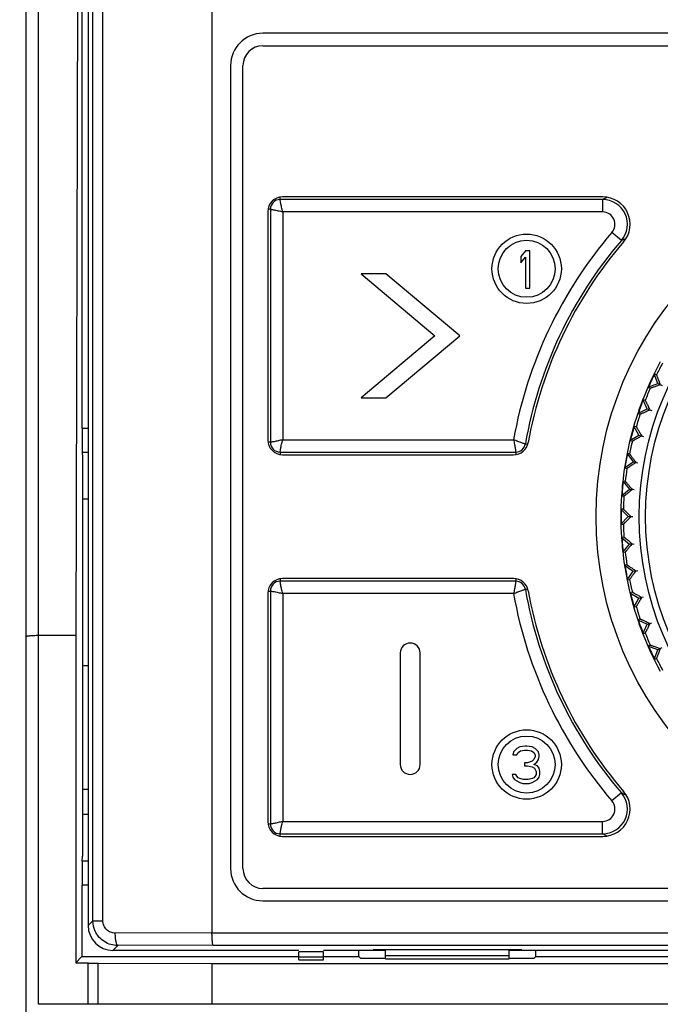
# Model space of a CAD drawing. Header units: millimetres. Extents: x 1117 to 38156, y -1945 to 7303.
# Tile 6 of 256: x 1241 to 1267, y 934 to 974. Entities that reach past the tile are written whole.
import ezdxf

# ---------------------------------------------------------------- set-up
doc = ezdxf.new("R2010")
doc.units = ezdxf.units.MM
doc.styles.get("Standard").update_dxf_attribs({"font": 'arial.ttf'})
doc.dimstyles.new('DIMSTYLE_1', dxfattribs={"dimtxt": 4.2, "dimasz": 3.6, "dimexe": 2.5, "dimexo": 0, "dimgap": 1.05, "dimtad": 1, "dimdsep": 46, "dimtxsty": 'Standard', "dimblk": '_FILLED', "dimblk1": '_FILLED', "dimblk2": '_FILLED', "dimcen": 0.09, "dimazin": 2, "dimtp": 0.01, "dimtm": 0.01, "dimtfac": 1, "dimtofl": 0, "dimtmove": 0, "dimatfit": 3, "dimldrblk": '_FILLED', "dimfxl": 0, "dimtolj": 1, "dimarcsym": 0})

# ---------------------------------------------------------------- blocks, each defined once
blk = doc.blocks.new('_FILLED')
at = {"color": 0, "linetype": 'ByBlock'}
blk.add_solid([(0, 0), (-1, 0.167), (-1, -0.167)], dxfattribs=at)
blk = doc.blocks.new('*D79')
at = {"color": 0, "linetype": 'Continuous', "lineweight": -2}
for p, q in [((1243.259, 1036.323), (1191.286, 1036.323)), ((1193.786, 1032.723), (1193.786, 834.332)), ((1267.059, 830.732), (1191.286, 830.732))]:
    blk.add_line(p, q, dxfattribs=at)
at = {"layer": 'Defpoints', "color": 0, "linetype": 'Continuous'}
for p in [(1243.259, 1036.323), (1193.786, 830.732), (1267.059, 830.732)]:
    blk.add_point(p, dxfattribs=at)
at = {"color": 0, "linetype": 'Continuous', "lineweight": -2, "xscale": 3.6, "yscale": 3.6, "zscale": 3.6}
for p, rotation in [((1193.786, 1036.323), 90), ((1193.786, 830.732), 270)]:
    blk.add_blockref('_FILLED', p, dxfattribs=dict(at, rotation=rotation))
at = {"color": 0, "linetype": 'Continuous', "insert": (1187.631, 933.527), "char_height": 10, "attachment_point": 5, "rotation": 90}
blk.add_mtext('\\A1;205.59', dxfattribs=at)

msp = doc.modelspace()

# ---------------------------------------------------------------- linework, layer by layer
at = {"linetype": 'Continuous'}
for p, q in [((1248.559, 1021.416), (1248.559, 937.032)), ((1243.753, 937.517), (1243.753, 1020.384)), ((1244.155, 937.517), (1244.155, 1020.384)), ((1241.059, 862.323), (1241.059, 1019.971)), ((1241.559, 934.148), (1241.559, 1019.971)), ((1243.559, 1017.651), (1243.559, 937.322)), ((1243.185, 991.329), (1243.059, 949.023)), ((1243.312, 991.456), (1243.312, 957.39)), ((1305.509, 973.323), (1250.609, 973.323)), ((1250.609, 972.823), (1305.509, 972.823)), ((1249.309, 972.023), (1249.309, 939.623)), ((1249.809, 939.623), (1249.809, 972.023)), ((1251.309, 966.618), (1251.309, 966.713)), ((1264.324, 966.618), (1251.309, 966.618)), ((1264.334, 966.723), (1251.409, 966.723)), ((1264.324, 966.618), (1264.324, 966.118)), ((1264.432, 966.667), (1264.491, 966.694)), ((1250.809, 966.123), (1250.809, 956.923)), ((1250.914, 966.223), (1250.819, 966.223)), ((1250.914, 966.223), (1250.914, 956.823)), ((1251.414, 966.118), (1251.414, 956.927)), ((1264.324, 966.118), (1251.414, 966.118)), ((1265.082, 964.966), (1264.703, 965.292)), ((1265.187, 965.011), (1265.268, 965.046)), ((1261.207, 964.543), (1261.019, 964.319)), ((1261.394, 964.543), (1261.207, 964.543)), ((1261.394, 963.043), (1261.394, 964.543)), ((1261.019, 964.319), (1261.019, 964.064)), ((1261.019, 964.064), (1261.207, 964.287)), ((1261.207, 964.287), (1261.207, 963.043)), ((1254.58, 963.623), (1257.559, 961.123)), ((1255.58, 963.623), (1254.58, 963.623)), ((1258.559, 961.123), (1255.58, 963.623)), ((1261.207, 963.043), (1261.394, 963.043)), ((1257.559, 961.123), (1254.58, 958.623)), ((1255.58, 958.623), (1258.559, 961.123)), ((1266.551, 959.189), (1266.406, 959.586)), ((1266.498, 959.543), (1266.406, 959.586)), ((1266.154, 959.045), (1266.551, 959.189)), ((1266.154, 959.045), (1266.246, 959.002)), ((1266.549, 959.19), (1266.723, 959.109)), ((1266.551, 959.189), (1266.653, 959.141)), ((1254.58, 958.623), (1255.58, 958.623)), ((1265.744, 957.987), (1266.127, 958.166)), ((1266.127, 958.166), (1265.948, 958.548)), ((1266.044, 958.513), (1265.948, 958.548)), ((1266.125, 958.166), (1266.305, 958.101)), ((1266.127, 958.166), (1266.233, 958.127)), ((1265.744, 957.987), (1265.84, 957.953)), ((1243.312, 957.39), (1243.559, 957.39)), ((1265.793, 957.109), (1265.583, 957.475)), ((1265.681, 957.448), (1265.583, 957.475)), ((1265.428, 956.898), (1265.793, 957.109)), ((1265.792, 957.11), (1265.977, 957.06)), ((1265.793, 957.109), (1265.903, 957.08)), ((1250.914, 956.823), (1250.819, 956.823)), ((1251.414, 956.927), (1260.73, 956.927)), ((1261.207, 956.755), (1261.304, 956.738)), ((1265.428, 956.898), (1265.526, 956.872)), ((1243.325, 956.424), (1243.338, 956.221)), ((1243.325, 956.424), (1243.559, 956.424)), ((1243.338, 956.221), (1243.338, 940.125)), ((1251.309, 956.428), (1251.309, 956.332)), ((1251.309, 956.428), (1260.818, 956.428)), ((1251.409, 956.323), (1260.734, 956.323)), ((1260.818, 956.428), (1260.818, 956.33)), ((1265.312, 956.373), (1265.554, 956.028)), ((1265.412, 956.356), (1265.312, 956.373)), ((1265.208, 955.786), (1265.554, 956.028)), ((1265.208, 955.786), (1265.308, 955.768)), ((1265.552, 956.028), (1265.741, 955.995)), ((1265.554, 956.028), (1265.665, 956.008)), ((1265.138, 955.252), (1265.409, 954.929)), ((1265.239, 955.244), (1265.138, 955.252)), ((1265.086, 954.658), (1265.409, 954.929)), ((1265.086, 954.658), (1265.187, 954.649)), ((1265.407, 954.93), (1265.599, 954.913)), ((1265.409, 954.929), (1265.522, 954.919)), ((1243.559, 954.533), (1243.338, 954.533)), ((1265.062, 954.121), (1265.361, 953.823)), ((1265.164, 954.121), (1265.062, 954.121)), ((1265.062, 953.524), (1265.361, 953.823)), ((1265.359, 953.823), (1265.551, 953.823)), ((1265.361, 953.823), (1265.474, 953.823)), ((1265.062, 953.524), (1265.164, 953.524)), ((1265.187, 952.996), (1265.086, 952.987)), ((1265.086, 952.987), (1265.409, 952.716)), ((1265.138, 952.393), (1265.409, 952.716)), ((1265.407, 952.716), (1265.599, 952.732)), ((1265.409, 952.716), (1265.522, 952.726)), ((1265.138, 952.393), (1265.239, 952.402)), ((1265.308, 951.877), (1265.208, 951.86)), ((1265.208, 951.86), (1265.554, 951.618)), ((1265.312, 951.272), (1265.554, 951.618)), ((1265.552, 951.617), (1265.741, 951.651)), ((1265.554, 951.618), (1265.665, 951.637)), ((1251.309, 951.313), (1251.309, 951.218)), ((1260.818, 951.218), (1251.309, 951.218)), ((1260.734, 951.323), (1251.409, 951.323)), ((1260.818, 951.315), (1260.818, 951.218)), ((1265.312, 951.272), (1265.412, 951.29)), ((1250.809, 950.723), (1250.809, 941.523)), ((1250.819, 950.823), (1250.914, 950.823)), ((1250.914, 950.823), (1250.914, 941.423)), ((1251.414, 950.718), (1251.414, 941.527)), ((1260.73, 950.718), (1251.414, 950.718)), ((1261.304, 950.907), (1261.207, 950.89)), ((1265.526, 950.773), (1265.428, 950.747)), ((1265.428, 950.747), (1265.793, 950.536)), ((1265.583, 950.171), (1265.793, 950.536)), ((1265.792, 950.536), (1265.977, 950.585)), ((1265.793, 950.536), (1265.903, 950.565)), ((1265.583, 950.171), (1265.681, 950.197)), ((1265.84, 949.693), (1265.744, 949.658)), ((1265.744, 949.658), (1266.127, 949.48)), ((1265.948, 949.097), (1266.127, 949.48)), ((1266.125, 949.479), (1266.305, 949.545)), ((1266.127, 949.48), (1266.233, 949.518)), ((1243.059, 949.023), (1241.559, 949.023)), ((1243.059, 949.023), (1243.059, 935.823)), ((1265.948, 949.097), (1266.044, 949.132)), ((1266.246, 948.643), (1266.154, 948.6)), ((1256.159, 948.323), (1256.159, 943.823)), ((1256.959, 943.823), (1256.959, 948.323)), ((1266.551, 948.456), (1266.154, 948.6)), ((1266.406, 948.06), (1266.551, 948.456)), ((1266.549, 948.455), (1266.723, 948.537)), ((1266.551, 948.456), (1266.653, 948.504)), ((1266.406, 948.06), (1266.498, 948.103)), ((1243.338, 947.823), (1243.559, 947.823)), ((1260.732, 944.339), (1260.7, 944.212)), ((1260.857, 944.467), (1260.732, 944.339)), ((1260.982, 944.531), (1260.857, 944.467)), ((1260.857, 944.212), (1260.919, 944.307)), ((1260.919, 944.307), (1261.013, 944.371)), ((1261.2, 944.563), (1260.982, 944.531)), ((1261.013, 944.371), (1261.169, 944.403)), ((1261.169, 944.403), (1261.294, 944.403)), ((1261.263, 944.563), (1261.2, 944.563)), ((1261.482, 944.531), (1261.263, 944.563)), ((1261.294, 944.403), (1261.45, 944.371)), ((1261.45, 944.371), (1261.544, 944.307)), ((1261.607, 944.467), (1261.482, 944.531)), ((1261.544, 944.307), (1261.607, 944.212)), ((1261.732, 944.339), (1261.607, 944.467)), ((1261.763, 944.212), (1261.732, 944.339)), ((1260.7, 944.212), (1260.857, 944.212)), ((1261.169, 943.892), (1261.169, 943.765)), ((1261.294, 943.892), (1261.169, 943.892)), ((1261.482, 943.956), (1261.294, 943.892)), ((1261.544, 944.02), (1261.482, 943.956)), ((1261.607, 944.148), (1261.544, 944.02)), ((1261.544, 943.829), (1261.669, 943.924)), ((1261.607, 944.212), (1261.607, 944.148)), ((1261.669, 943.924), (1261.732, 944.02)), ((1261.732, 944.02), (1261.763, 944.148)), ((1261.763, 944.148), (1261.763, 944.212)), ((1261.169, 943.765), (1261.294, 943.765)), ((1261.294, 943.765), (1261.482, 943.733)), ((1261.482, 943.733), (1261.575, 943.669)), ((1261.7, 943.765), (1261.544, 943.829)), ((1261.575, 943.669), (1261.638, 943.541)), ((1261.638, 943.541), (1261.638, 943.414)), ((1261.763, 943.669), (1261.7, 943.765)), ((1261.794, 943.541), (1261.763, 943.669)), ((1261.794, 943.414), (1261.794, 943.541)), ((1260.669, 943.414), (1260.7, 943.318)), ((1260.825, 943.414), (1260.669, 943.414)), ((1260.7, 943.318), (1260.763, 943.222)), ((1260.763, 943.222), (1260.857, 943.158)), ((1260.857, 943.35), (1260.825, 943.414)), ((1260.919, 943.286), (1260.857, 943.35)), ((1260.857, 943.158), (1260.982, 943.095)), ((1260.982, 943.254), (1260.919, 943.286)), ((1261.138, 943.222), (1260.982, 943.254)), ((1260.982, 943.095), (1261.107, 943.063)), ((1261.107, 943.063), (1261.357, 943.063)), ((1261.325, 943.222), (1261.138, 943.222)), ((1261.482, 943.254), (1261.325, 943.222)), ((1261.357, 943.063), (1261.482, 943.095)), ((1261.544, 943.286), (1261.482, 943.254)), ((1261.482, 943.095), (1261.607, 943.158)), ((1261.607, 943.35), (1261.544, 943.286)), ((1261.638, 943.414), (1261.607, 943.35)), ((1261.607, 943.158), (1261.7, 943.222)), ((1261.7, 943.222), (1261.763, 943.318)), ((1261.763, 943.318), (1261.794, 943.414)), ((1243.338, 942.823), (1243.559, 942.823)), ((1265.082, 942.679), (1264.703, 942.353)), ((1265.133, 942.657), (1265.082, 942.679)), ((1243.338, 941.813), (1243.559, 941.813)), ((1251.414, 941.527), (1264.324, 941.527)), ((1264.324, 941.028), (1264.324, 941.527)), ((1250.819, 941.423), (1250.914, 941.423)), ((1251.309, 940.932), (1251.309, 941.028)), ((1251.309, 941.028), (1264.324, 941.028)), ((1251.409, 940.923), (1264.334, 940.923)), ((1264.372, 941.005), (1264.324, 941.028)), ((1243.325, 939.921), (1243.338, 940.125)), ((1243.559, 939.921), (1243.325, 939.921)), ((1243.312, 938.955), (1243.312, 936.076)), ((1243.559, 938.955), (1243.312, 938.955)), ((1305.509, 938.823), (1250.609, 938.823)), ((1250.609, 938.323), (1305.509, 938.323)), ((1243.559, 937.322), (1243.753, 937.517)), ((1243.753, 937.517), (1244.155, 937.517)), ((1248.559, 937.032), (1244.657, 937.019)), ((1248.559, 937.032), (1307.559, 937.032)), ((1244.559, 936.323), (1244.755, 936.519)), ((1252.059, 936.323), (1244.559, 936.323)), ((1248.609, 936.532), (1244.755, 936.519)), ((1248.609, 936.532), (1307.51, 936.532)), ((1255.559, 936.323), (1253.059, 936.323)), ((1254.487, 936.076), (1254.487, 936.323)), ((1255.059, 936.323), (1255.059, 936.349)), ((1261.059, 936.349), (1255.059, 936.349)), ((1255.559, 935.98), (1255.559, 936.349)), ((1260.559, 935.98), (1260.559, 936.349)), ((1295.559, 936.323), (1260.559, 936.323)), ((1261.059, 936.323), (1261.059, 936.349)), ((1261.631, 936.076), (1261.631, 936.323)), ((1243.059, 935.823), (1243.312, 936.076)), ((1243.312, 936.076), (1252.059, 936.076)), ((1252.059, 935.936), (1252.059, 936.261)), ((1253.059, 936.261), (1252.059, 936.261)), ((1253.059, 936.052), (1252.059, 936.052)), ((1252.059, 935.936), (1253.059, 935.936)), ((1253.059, 935.936), (1253.059, 936.261)), ((1253.059, 936.076), (1254.487, 936.076)), ((1254.487, 936.076), (1254.559, 936.004)), ((1254.559, 936.004), (1255.559, 936.004)), ((1255.559, 936.123), (1260.559, 936.123)), ((1255.559, 935.98), (1260.559, 935.98)), ((1260.559, 936.004), (1261.559, 936.004)), ((1261.631, 936.076), (1261.559, 936.004)), ((1261.631, 936.076), (1294.487, 936.076)), ((1243.059, 935.823), (1243.559, 935.823)), ((1243.559, 934.151), (1243.559, 935.812)), ((1243.961, 934.154), (1243.961, 935.804)), ((1243.961, 935.804), (1248.559, 935.788)), ((1248.559, 935.788), (1248.559, 934.159)), ((1248.559, 935.788), (1307.559, 935.788)), ((1243.559, 934.148), (1241.559, 934.148)), ((1248.559, 934.159), (1243.961, 934.154)), ((1307.559, 934.159), (1248.559, 934.159))]:
    msp.add_line(p, q, dxfattribs=at)
for centre, radius in [((1278.059, 953.823), 14), ((1278.059, 953.823), 12.258), ((1278.059, 953.823), 12), ((1261.259, 963.823), 1.4), ((1261.259, 963.823), 1.15), ((1261.259, 943.823), 1.4), ((1261.259, 943.823), 1.15)]:
    msp.add_circle(centre, radius, dxfattribs=at)
for centre, radius, start, end in [((1250.609, 972.023), 1.3, 90, 180), ((1250.609, 972.023), 0.8, 90, 180), ((1251.409, 966.123), 0.6, 90, 180), ((1251.309, 966.223), 0.395, 90, 180), ((1280.933, 930.46), 39.79, 114.501, 114.6723), ((1264.324, 965.618), 1, 319.3633, 89.9818), ((1264.334, 965.623), 1.1, 319.3124, 90), ((1264.324, 965.618), 0.5, 319.3298, 90.0199), ((1278.059, 953.823), 17.605, 139.3448, 169.8423), ((1278.059, 953.823), 17.105, 139.3451, 170.1291), ((1278.059, 953.823), 17, 139.3124, 169.8552), ((1280.396, 929.605), 38.535, 113.2467, 113.4156), ((1278.059, 953.823), 13, 151.3147, 158.6853), ((1278.059, 953.823), 12.898, 151.325, 153.675), ((1278.059, 953.823), 12.983, 153.6807, 156.3204), ((1278.059, 953.823), 12.898, 156.325, 158.675), ((1278.059, 953.823), 13, 158.6901, 161.3066), ((1278.059, 953.823), 12.983, 158.6951, 161.1531), ((1278.059, 953.823), 13, 161.3147, 168.6853), ((1278.059, 953.823), 12.898, 161.325, 163.675), ((1278.059, 953.823), 12.983, 163.677, 166.3211), ((1251.409, 956.923), 0.6, 180, 270), ((1251.309, 956.823), 0.395, 180, 270), ((1260.734, 956.923), 0.6, 270, 349.8552), ((1260.818, 956.823), 0.395, 270, 350.1291), ((1278.059, 953.823), 12.898, 166.325, 168.675), ((1278.059, 953.823), 13, 168.6924, 171.3072), ((1278.059, 953.823), 12.983, 168.6973, 171.1549), ((1278.059, 953.823), 13, 171.3147, 176.2993), ((1278.059, 953.823), 12.898, 171.325, 173.675), ((1278.059, 953.823), 12.983, 173.668, 176.301), ((1278.059, 953.823), 13, 176.3147, 183.6853), ((1278.059, 953.823), 12.898, 176.325, 178.675), ((1278.059, 953.823), 12.983, 178.6827, 181.1683), ((1278.059, 953.823), 12.898, 181.325, 183.675), ((1278.059, 953.823), 13, 183.7007, 188.6853), ((1278.059, 953.823), 12.983, 183.699, 186.332), ((1278.059, 953.823), 12.898, 186.325, 188.675), ((1278.059, 953.823), 13, 188.6928, 191.3076), ((1278.059, 953.823), 12.983, 188.6978, 191.1544), ((1251.409, 950.723), 0.6, 90, 180), ((1251.309, 950.823), 0.395, 90, 180), ((1260.734, 950.723), 0.6, 10.1448, 90), ((1260.818, 950.823), 0.395, 9.8709, 90), ((1278.059, 953.823), 13, 191.3147, 198.6853), ((1278.059, 953.823), 12.898, 191.325, 193.675), ((1278.059, 953.823), 17.605, 190.1579, 220.6552), ((1278.059, 953.823), 17.105, 189.8709, 220.655), ((1278.059, 953.823), 17, 190.1448, 220.6876), ((1278.059, 953.823), 12.983, 193.6789, 196.323), ((1278.059, 953.823), 12.898, 196.325, 198.675), ((1278.059, 953.823), 13, 198.6934, 201.3099), ((1278.059, 953.823), 12.983, 198.6983, 201.1577), ((1278.059, 953.823), 13, 201.3147, 208.6853), ((1278.059, 953.823), 12.898, 201.325, 203.675), ((1256.559, 948.323), 0.4, 0, 180), ((1278.059, 953.823), 12.983, 203.6796, 206.3193), ((1278.059, 953.823), 12.898, 206.325, 208.675), ((1256.559, 943.823), 0.4, 180, 0), ((1264.324, 942.028), 1, 270.0182, 40.6367), ((1264.334, 942.023), 1.1, 270, 40.6876), ((1264.324, 942.027), 0.5, 269.9801, 40.6703), ((1280.43, 978.12), 38.622, 246.6663, 246.8844), ((1251.409, 941.523), 0.6, 180, 270), ((1251.309, 941.423), 0.395, 180, 270), ((1280.838, 976.976), 39.561, 245.4034, 245.6073), ((1250.609, 939.623), 1.3, 180, 270), ((1250.609, 939.623), 0.8, 180, 270)]:
    msp.add_arc(centre, radius, start, end, dxfattribs=at)
for centre, major_axis, ratio, start_param, end_param in [((1243.33, 957.39), (0, 1), 0.017455, -4.712389, -3.403392), ((1243.33, 938.955), (0, 1), 0.017455, 0.261799, 1.570796), ((1244.559, 937.323), (0.707, 0.707), 0.999695, 2.356347, 3.926839), ((1244.059, 935.812), (0.5, 0), 0.017455, 3.141593, 4.514993), ((1244.059, 934.151), (0.5, 0), 0.005236, 1.768192, 3.141593)]:
    msp.add_ellipse(centre, major_axis=major_axis, ratio=ratio, start_param=start_param, end_param=end_param, dxfattribs=at)
for points, knots in [([(1251.414, 966.118), (1251.396, 966.179), (1251.368, 966.295), (1251.339, 966.432), (1251.323, 966.523), (1251.315, 966.57), (1251.312, 966.6), (1251.309, 966.614), (1251.309, 966.618)], [0, 0, 0, 0, 0.375828, 0.698411, 0.823801, 0.918165, 0.977677, 1, 1, 1, 1]), ([(1250.914, 966.223), (1250.918, 966.223), (1250.932, 966.22), (1250.961, 966.216), (1251.008, 966.209), (1251.07, 966.198), (1251.145, 966.183), (1251.262, 966.158), (1251.352, 966.136), (1251.414, 966.118)], [0, 0, 0, 0, 0.022317, 0.081844, 0.176208, 0.301587, 0.452932, 0.624181, 1, 1, 1, 1]), ([(1266.498, 959.543), (1266.499, 959.542), (1266.5, 959.539), (1266.503, 959.533), (1266.507, 959.523), (1266.513, 959.51), (1266.52, 959.493), (1266.531, 959.464), (1266.548, 959.421), (1266.57, 959.362), (1266.596, 959.294), (1266.624, 959.22), (1266.643, 959.168), (1266.653, 959.141)], [0, 0, 0, 0, 0.006467, 0.022314, 0.047417, 0.081484, 0.124046, 0.174615, 0.297555, 0.445709, 0.614672, 0.800566, 1, 1, 1, 1]), ([(1266.653, 959.141), (1266.626, 959.132), (1266.574, 959.113), (1266.499, 959.087), (1266.431, 959.063), (1266.371, 959.042), (1266.328, 959.027), (1266.298, 959.018), (1266.281, 959.012), (1266.267, 959.008), (1266.257, 959.004), (1266.25, 959.003), (1266.247, 959.002), (1266.246, 959.002)], [0, 0, 0, 0, 0.199481, 0.385367, 0.554329, 0.702459, 0.82537, 0.875938, 0.918501, 0.952563, 0.977679, 0.993532, 1, 1, 1, 1]), ([(1266.044, 958.513), (1266.045, 958.513), (1266.046, 958.51), (1266.05, 958.504), (1266.055, 958.494), (1266.061, 958.482), (1266.07, 958.465), (1266.083, 958.438), (1266.104, 958.396), (1266.131, 958.339), (1266.163, 958.274), (1266.197, 958.203), (1266.221, 958.153), (1266.233, 958.127)], [0, 0, 0, 0, 0.006467, 0.022314, 0.047417, 0.081484, 0.124046, 0.174615, 0.297555, 0.445709, 0.614672, 0.800566, 1, 1, 1, 1]), ([(1266.233, 958.127), (1266.207, 958.115), (1266.157, 958.092), (1266.084, 958.059), (1266.019, 958.03), (1265.961, 958.004), (1265.919, 957.985), (1265.89, 957.973), (1265.874, 957.966), (1265.86, 957.96), (1265.85, 957.956), (1265.844, 957.954), (1265.841, 957.952), (1265.84, 957.953)], [0, 0, 0, 0, 0.199481, 0.385367, 0.554329, 0.702459, 0.82537, 0.875938, 0.918501, 0.952563, 0.977679, 0.993532, 1, 1, 1, 1]), ([(1265.681, 957.448), (1265.682, 957.448), (1265.683, 957.445), (1265.687, 957.44), (1265.693, 957.43), (1265.701, 957.418), (1265.711, 957.403), (1265.727, 957.376), (1265.751, 957.337), (1265.783, 957.283), (1265.82, 957.221), (1265.86, 957.152), (1265.888, 957.105), (1265.903, 957.08)], [0, 0, 0, 0, 0.006467, 0.022314, 0.047417, 0.081484, 0.124046, 0.174615, 0.297555, 0.445709, 0.614672, 0.800566, 1, 1, 1, 1]), ([(1265.903, 957.08), (1265.878, 957.066), (1265.83, 957.039), (1265.761, 956.999), (1265.698, 956.964), (1265.643, 956.933), (1265.602, 956.911), (1265.575, 956.896), (1265.559, 956.888), (1265.546, 956.881), (1265.536, 956.876), (1265.53, 956.874), (1265.527, 956.872), (1265.526, 956.872)], [0, 0, 0, 0, 0.199481, 0.385367, 0.554329, 0.702459, 0.82537, 0.875938, 0.918501, 0.952563, 0.977679, 0.993532, 1, 1, 1, 1]), ([(1251.414, 956.927), (1251.352, 956.909), (1251.237, 956.881), (1251.099, 956.853), (1251.008, 956.837), (1250.961, 956.829), (1250.932, 956.825), (1250.918, 956.823), (1250.914, 956.823)], [0, 0, 0, 0, 0.375828, 0.698411, 0.823801, 0.918165, 0.977677, 1, 1, 1, 1]), ([(1251.309, 956.428), (1251.309, 956.431), (1251.312, 956.445), (1251.315, 956.475), (1251.323, 956.522), (1251.334, 956.584), (1251.349, 956.659), (1251.374, 956.775), (1251.396, 956.866), (1251.414, 956.927)], [0, 0, 0, 0, 0.022317, 0.081844, 0.176208, 0.301587, 0.452932, 0.624181, 1, 1, 1, 1]), ([(1260.73, 956.927), (1260.746, 956.865), (1260.769, 956.749), (1260.793, 956.612), (1260.806, 956.521), (1260.813, 956.475), (1260.816, 956.445), (1260.818, 956.431), (1260.818, 956.428)], [0, 0, 0, 0, 0.376664, 0.699169, 0.824285, 0.918382, 0.977727, 1, 1, 1, 1]), ([(1261.207, 956.755), (1261.204, 956.756), (1261.191, 956.76), (1261.162, 956.768), (1261.117, 956.782), (1261.03, 956.811), (1260.899, 956.858), (1260.788, 956.901), (1260.73, 956.927)], [0, 0, 0, 0, 0.022273, 0.0816, 0.17568, 0.300788, 0.623301, 1, 1, 1, 1]), ([(1265.412, 956.356), (1265.413, 956.355), (1265.415, 956.352), (1265.419, 956.348), (1265.426, 956.339), (1265.435, 956.327), (1265.446, 956.313), (1265.464, 956.288), (1265.491, 956.251), (1265.528, 956.2), (1265.57, 956.141), (1265.617, 956.076), (1265.649, 956.031), (1265.665, 956.008)], [0, 0, 0, 0, 0.006467, 0.022314, 0.047417, 0.081484, 0.124046, 0.174615, 0.297555, 0.445709, 0.614672, 0.800566, 1, 1, 1, 1]), ([(1265.665, 956.008), (1265.642, 955.992), (1265.596, 955.96), (1265.531, 955.916), (1265.471, 955.875), (1265.419, 955.839), (1265.38, 955.814), (1265.355, 955.797), (1265.339, 955.787), (1265.327, 955.779), (1265.318, 955.773), (1265.312, 955.77), (1265.309, 955.768), (1265.308, 955.768)], [0, 0, 0, 0, 0.199481, 0.385367, 0.554329, 0.702459, 0.82537, 0.875938, 0.918501, 0.952563, 0.977679, 0.993532, 1, 1, 1, 1]), ([(1265.239, 955.244), (1265.24, 955.244), (1265.242, 955.241), (1265.247, 955.236), (1265.254, 955.228), (1265.264, 955.218), (1265.277, 955.204), (1265.297, 955.181), (1265.327, 955.146), (1265.369, 955.098), (1265.416, 955.044), (1265.467, 954.983), (1265.503, 954.941), (1265.522, 954.919)], [0, 0, 0, 0, 0.006467, 0.022314, 0.047417, 0.081484, 0.124046, 0.174615, 0.297555, 0.445709, 0.614672, 0.800566, 1, 1, 1, 1]), ([(1265.522, 954.919), (1265.5, 954.901), (1265.457, 954.866), (1265.396, 954.816), (1265.34, 954.77), (1265.291, 954.73), (1265.255, 954.701), (1265.231, 954.682), (1265.216, 954.671), (1265.205, 954.662), (1265.196, 954.655), (1265.191, 954.652), (1265.188, 954.649), (1265.187, 954.649)], [0, 0, 0, 0, 0.199481, 0.385367, 0.554329, 0.702459, 0.82537, 0.875938, 0.918501, 0.952563, 0.977679, 0.993532, 1, 1, 1, 1]), ([(1265.164, 954.121), (1265.165, 954.121), (1265.167, 954.118), (1265.173, 954.114), (1265.181, 954.107), (1265.191, 954.097), (1265.205, 954.085), (1265.227, 954.063), (1265.261, 954.031), (1265.306, 953.987), (1265.357, 953.937), (1265.414, 953.881), (1265.454, 953.843), (1265.474, 953.823)], [0, 0, 0, 0, 0.006479, 0.022341, 0.047413, 0.081454, 0.12405, 0.174642, 0.297539, 0.445684, 0.614743, 0.800679, 1, 1, 1, 1]), ([(1265.474, 953.823), (1265.454, 953.803), (1265.414, 953.764), (1265.357, 953.708), (1265.306, 953.658), (1265.26, 953.614), (1265.227, 953.582), (1265.205, 953.561), (1265.191, 953.548), (1265.181, 953.538), (1265.173, 953.531), (1265.167, 953.527), (1265.165, 953.524), (1265.164, 953.524)], [0, 0, 0, 0, 0.199427, 0.385377, 0.554373, 0.70251, 0.825451, 0.876005, 0.918557, 0.952613, 0.977701, 0.993537, 1, 1, 1, 1]), ([(1265.187, 952.996), (1265.188, 952.996), (1265.191, 952.994), (1265.196, 952.99), (1265.205, 952.983), (1265.216, 952.975), (1265.231, 952.963), (1265.255, 952.944), (1265.291, 952.915), (1265.34, 952.875), (1265.396, 952.83), (1265.457, 952.779), (1265.5, 952.744), (1265.522, 952.726)], [0, 0, 0, 0, 0.006467, 0.022314, 0.047417, 0.081484, 0.124046, 0.174615, 0.297555, 0.445709, 0.614672, 0.800566, 1, 1, 1, 1]), ([(1265.522, 952.726), (1265.503, 952.704), (1265.467, 952.662), (1265.416, 952.602), (1265.369, 952.547), (1265.327, 952.499), (1265.297, 952.464), (1265.277, 952.441), (1265.264, 952.428), (1265.254, 952.417), (1265.247, 952.409), (1265.242, 952.405), (1265.24, 952.402), (1265.239, 952.402)], [0, 0, 0, 0, 0.199481, 0.385367, 0.554329, 0.702459, 0.82537, 0.875938, 0.918501, 0.952563, 0.977679, 0.993532, 1, 1, 1, 1]), ([(1265.308, 951.877), (1265.309, 951.877), (1265.312, 951.875), (1265.318, 951.872), (1265.327, 951.866), (1265.339, 951.859), (1265.355, 951.849), (1265.38, 951.831), (1265.419, 951.806), (1265.471, 951.77), (1265.531, 951.73), (1265.596, 951.685), (1265.642, 951.653), (1265.665, 951.637)], [0, 0, 0, 0, 0.006467, 0.022314, 0.047417, 0.081484, 0.124046, 0.174615, 0.297555, 0.445709, 0.614672, 0.800566, 1, 1, 1, 1]), ([(1265.665, 951.637), (1265.649, 951.614), (1265.617, 951.569), (1265.57, 951.504), (1265.528, 951.446), (1265.491, 951.395), (1265.464, 951.357), (1265.446, 951.332), (1265.435, 951.318), (1265.426, 951.306), (1265.419, 951.298), (1265.415, 951.293), (1265.413, 951.29), (1265.412, 951.29)], [0, 0, 0, 0, 0.199481, 0.385367, 0.554329, 0.702459, 0.82537, 0.875938, 0.918501, 0.952563, 0.977679, 0.993532, 1, 1, 1, 1]), ([(1251.414, 950.718), (1251.396, 950.779), (1251.368, 950.895), (1251.339, 951.032), (1251.323, 951.123), (1251.315, 951.17), (1251.312, 951.2), (1251.309, 951.214), (1251.309, 951.218)], [0, 0, 0, 0, 0.375828, 0.698411, 0.823801, 0.918165, 0.977677, 1, 1, 1, 1]), ([(1260.818, 951.218), (1260.818, 951.214), (1260.816, 951.2), (1260.813, 951.171), (1260.806, 951.124), (1260.793, 951.033), (1260.769, 950.896), (1260.746, 950.78), (1260.73, 950.718)], [0, 0, 0, 0, 0.022273, 0.081618, 0.175715, 0.300831, 0.623336, 1, 1, 1, 1]), ([(1250.914, 950.823), (1250.918, 950.823), (1250.932, 950.82), (1250.961, 950.816), (1251.008, 950.809), (1251.07, 950.798), (1251.145, 950.783), (1251.262, 950.758), (1251.352, 950.736), (1251.414, 950.718)], [0, 0, 0, 0, 0.022317, 0.081844, 0.176208, 0.301587, 0.452932, 0.624181, 1, 1, 1, 1]), ([(1260.73, 950.718), (1260.788, 950.744), (1260.899, 950.787), (1261.03, 950.834), (1261.117, 950.863), (1261.162, 950.877), (1261.191, 950.885), (1261.204, 950.89), (1261.207, 950.89)], [0, 0, 0, 0, 0.376699, 0.699212, 0.82432, 0.9184, 0.977727, 1, 1, 1, 1]), ([(1265.526, 950.773), (1265.527, 950.773), (1265.53, 950.772), (1265.536, 950.769), (1265.546, 950.764), (1265.559, 950.757), (1265.575, 950.749), (1265.602, 950.734), (1265.643, 950.712), (1265.698, 950.681), (1265.761, 950.646), (1265.83, 950.607), (1265.878, 950.579), (1265.903, 950.565)], [0, 0, 0, 0, 0.006467, 0.022314, 0.047417, 0.081484, 0.124046, 0.174615, 0.297555, 0.445709, 0.614672, 0.800566, 1, 1, 1, 1]), ([(1265.903, 950.565), (1265.888, 950.541), (1265.86, 950.493), (1265.82, 950.425), (1265.783, 950.363), (1265.751, 950.308), (1265.727, 950.269), (1265.711, 950.243), (1265.701, 950.227), (1265.693, 950.215), (1265.687, 950.206), (1265.683, 950.201), (1265.682, 950.197), (1265.681, 950.197)], [0, 0, 0, 0, 0.199481, 0.385367, 0.554329, 0.702459, 0.82537, 0.875938, 0.918501, 0.952563, 0.977679, 0.993532, 1, 1, 1, 1]), ([(1265.84, 949.693), (1265.841, 949.693), (1265.844, 949.691), (1265.85, 949.689), (1265.86, 949.685), (1265.874, 949.68), (1265.89, 949.672), (1265.919, 949.66), (1265.961, 949.641), (1266.019, 949.616), (1266.084, 949.586), (1266.157, 949.553), (1266.207, 949.53), (1266.233, 949.518)], [0, 0, 0, 0, 0.006467, 0.022314, 0.047417, 0.081484, 0.124046, 0.174615, 0.297555, 0.445709, 0.614672, 0.800566, 1, 1, 1, 1]), ([(1266.233, 949.518), (1266.221, 949.492), (1266.197, 949.443), (1266.163, 949.371), (1266.131, 949.306), (1266.104, 949.249), (1266.083, 949.208), (1266.07, 949.18), (1266.061, 949.164), (1266.055, 949.151), (1266.05, 949.141), (1266.046, 949.136), (1266.045, 949.132), (1266.044, 949.132)], [0, 0, 0, 0, 0.199481, 0.385367, 0.554329, 0.702459, 0.82537, 0.875938, 0.918501, 0.952563, 0.977679, 0.993532, 1, 1, 1, 1]), ([(1241.559, 949.023), (1241.495, 949.023), (1241.402, 949.021), (1241.285, 949.016), (1241.209, 949.011), (1241.149, 949.005), (1241.101, 948.998), (1241.076, 948.992), (1241.059, 948.985), (1241.059, 948.98)], [0, 0, 0, 0, 0.378851, 0.55082, 0.70105, 0.824531, 0.916691, 0.974936, 1, 1, 1, 1]), ([(1266.246, 948.643), (1266.247, 948.644), (1266.25, 948.642), (1266.257, 948.641), (1266.267, 948.638), (1266.281, 948.633), (1266.298, 948.628), (1266.328, 948.618), (1266.371, 948.603), (1266.431, 948.582), (1266.499, 948.558), (1266.574, 948.532), (1266.626, 948.514), (1266.653, 948.504)], [0, 0, 0, 0, 0.006467, 0.022314, 0.047417, 0.081484, 0.124046, 0.174615, 0.297555, 0.445709, 0.614672, 0.800566, 1, 1, 1, 1]), ([(1266.653, 948.504), (1266.643, 948.477), (1266.624, 948.425), (1266.596, 948.351), (1266.57, 948.283), (1266.548, 948.225), (1266.531, 948.182), (1266.52, 948.153), (1266.513, 948.136), (1266.507, 948.122), (1266.503, 948.112), (1266.5, 948.107), (1266.499, 948.103), (1266.498, 948.103)], [0, 0, 0, 0, 0.199481, 0.385367, 0.554329, 0.702459, 0.82537, 0.875938, 0.918501, 0.952563, 0.977679, 0.993532, 1, 1, 1, 1]), ([(1251.414, 941.527), (1251.352, 941.509), (1251.237, 941.481), (1251.099, 941.453), (1251.008, 941.437), (1250.961, 941.429), (1250.932, 941.425), (1250.918, 941.423), (1250.914, 941.423)], [0, 0, 0, 0, 0.375828, 0.698411, 0.823801, 0.918165, 0.977677, 1, 1, 1, 1]), ([(1251.309, 941.028), (1251.309, 941.031), (1251.312, 941.045), (1251.315, 941.075), (1251.323, 941.122), (1251.334, 941.184), (1251.349, 941.259), (1251.374, 941.375), (1251.396, 941.466), (1251.414, 941.527)], [0, 0, 0, 0, 0.022317, 0.081844, 0.176208, 0.301587, 0.452932, 0.624181, 1, 1, 1, 1]), ([(1244.657, 937.019), (1244.592, 937.018), (1244.462, 937.043), (1244.295, 937.153), (1244.182, 937.319), (1244.155, 937.451), (1244.155, 937.517)], [0, 0, 0, 0, 0.247852, 0.496889, 0.747743, 1, 1, 1, 1]), ([(1244.755, 936.519), (1244.567, 936.518), (1244.183, 936.628), (1243.922, 936.931), (1243.844, 937.102)], [0, 0, 0, 0, 0.499632, 1, 1, 1, 1]), ([(1244.755, 936.519), (1244.748, 936.519), (1244.731, 936.532), (1244.705, 936.582), (1244.681, 936.684), (1244.662, 936.838), (1244.657, 936.956), (1244.657, 937.019)], [0, 0, 0, 0, 0.041944, 0.108247, 0.325525, 0.636932, 1, 1, 1, 1]), ([(1248.609, 936.532), (1248.604, 936.533), (1248.596, 936.549), (1248.588, 936.577), (1248.58, 936.624), (1248.573, 936.686), (1248.567, 936.76), (1248.561, 936.877), (1248.559, 936.969), (1248.559, 937.032)], [0, 0, 0, 0, 0.028786, 0.08943, 0.182965, 0.306392, 0.455611, 0.625334, 1, 1, 1, 1])]:
    msp.add_open_spline(points, degree=3, knots=knots, dxfattribs=at)
msp.add_open_spline([(1243.844, 937.102), (1243.785, 937.231), (1243.753, 937.375), (1243.753, 937.517)], degree=3, dxfattribs=at)

# ---------------------------------------------------------------- dimensions: what is measured, and where the dimension line sits
dim = msp.add_linear_dim(base=(1193.786, 830.732), p1=(1243.259, 1036.323), p2=(1267.059, 830.732), angle=90, dimstyle='DIMSTYLE_1', override={"dimtxt": 10}, dxfattribs=at)
dim.commit()
dim.dimension.update_dxf_attribs({"geometry": '*D79', "text_midpoint": (1187.631, 933.527)})

doc.saveas('drawing.dxf')
